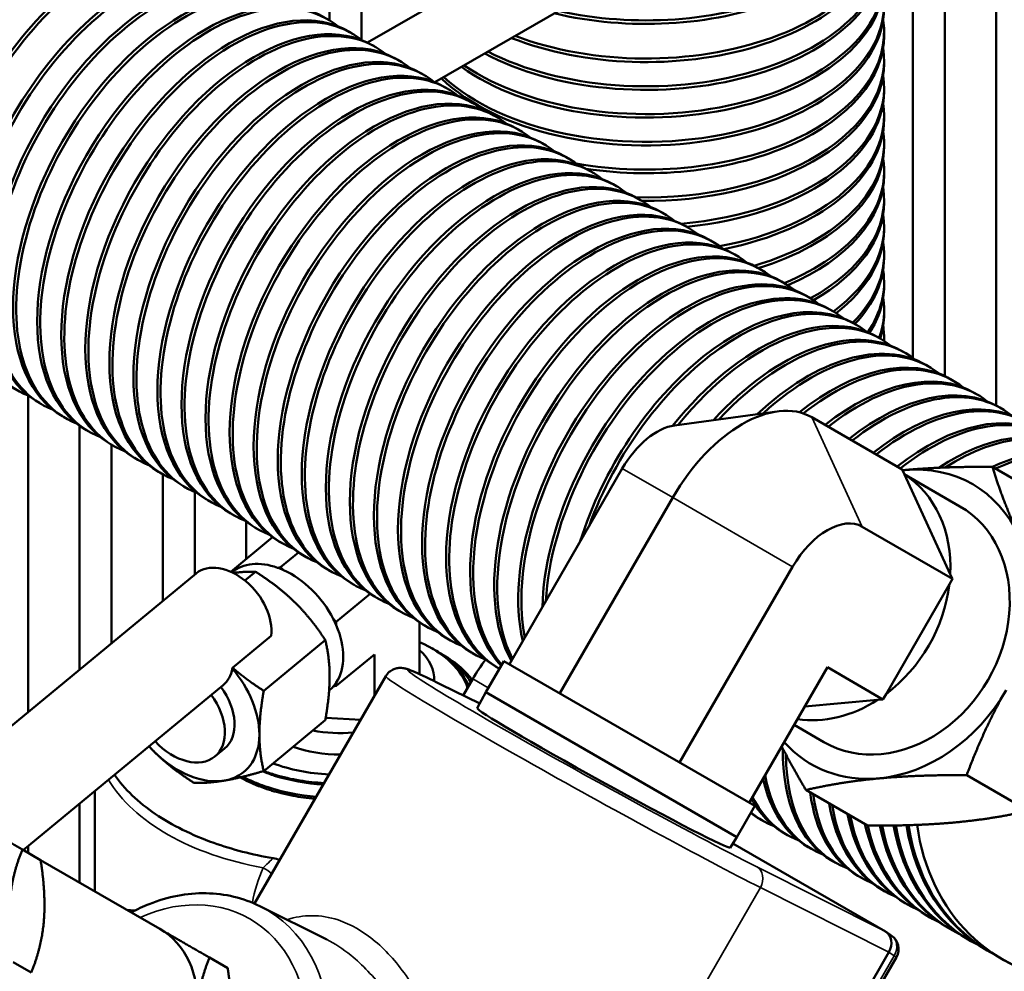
# Model space of a CAD drawing. Header units: inches. Extents: x 1 to 271, y 5 to 171.
# Tile 167 of 256: x 193.22 to 196.84, y 98.48 to 101.97. Entities that reach past the tile are written whole.
import ezdxf

# ---------------------------------------------------------------- set-up
doc = ezdxf.new("R2010")
doc.units = ezdxf.units.IN
doc.header["$LTSCALE"] = 8
doc.header["$MEASUREMENT"] = 0
doc.layers.add('Visible (ANSI)', color=7, linetype='Continuous', lineweight=50)
doc.layers.add('Visible Narrow (ANSI)', color=7, linetype='Continuous', lineweight=35)

msp = doc.modelspace()

# ---------------------------------------------------------------- linework, layer by layer
at = {"layer": 'Visible (ANSI)'}
for p, q in [((194.4772, 104.765), (194.4772, 101.8996)), ((194.3591, 104.7067), (194.3591, 101.9715)), ((196.1773, 102.8588), (194.499, 101.8899)), ((196.6248, 102.8285), (194.747, 101.7444)), ((196.6208, 102.8263), (196.6208, 100.6649)), ((196.5027, 102.7581), (196.5027, 100.7317)), ((196.809, 102.7508), (196.809, 100.557)), ((194.4299, 101.9307), (194.4412, 101.9242)), ((196.3973, 101.9153), (196.3973, 101.9284)), ((194.5183, 101.8797), (194.5296, 101.8732)), ((194.6067, 101.8287), (194.618, 101.8221)), ((196.3973, 101.8133), (196.3973, 101.8264)), ((194.695, 101.7776), (194.7064, 101.7711)), ((194.7834, 101.7266), (194.7947, 101.7201)), ((196.3973, 101.7112), (196.3973, 101.7243)), ((194.8718, 101.6756), (194.8831, 101.669)), ((194.9602, 101.6245), (194.9715, 101.618)), ((196.3973, 101.6092), (196.3973, 101.6222)), ((195.0486, 101.5735), (195.0599, 101.567)), ((195.137, 101.5225), (195.1483, 101.5159)), ((196.3973, 101.5071), (196.3973, 101.5202)), ((195.2254, 101.4714), (195.2367, 101.4649)), ((195.3138, 101.4204), (195.3251, 101.4139)), ((196.3973, 101.405), (196.3973, 101.4181)), ((195.4022, 101.3694), (195.4135, 101.3629)), ((195.4905, 101.3184), (195.5019, 101.3118)), ((196.3973, 101.303), (196.3973, 101.316)), ((195.5789, 101.2673), (195.5902, 101.2608)), ((195.6673, 101.2163), (195.6786, 101.2098)), ((196.3973, 101.2009), (196.3973, 101.214)), ((195.7557, 101.1653), (195.767, 101.1587)), ((195.8441, 101.1142), (195.8554, 101.1077)), ((196.3973, 101.0989), (196.3973, 101.1119)), ((195.9325, 101.0632), (195.9438, 101.0567)), ((196.0209, 101.0122), (196.0322, 101.0056)), ((196.3973, 100.9968), (196.3973, 101.0099)), ((196.1093, 100.9611), (196.1206, 100.9546)), ((196.1976, 100.9101), (196.209, 100.9036)), ((196.3973, 100.8947), (196.3973, 100.9078)), ((196.286, 100.8591), (196.2973, 100.8525)), ((196.3744, 100.808), (196.3857, 100.8015)), ((196.3973, 100.7945), (196.3973, 100.8057)), ((196.4628, 100.757), (196.4741, 100.7505)), ((196.5512, 100.706), (196.5625, 100.6995)), ((196.6396, 100.655), (196.6509, 100.6484)), ((193.2523, 100.5937), (193.2523, 99.4317)), ((196.728, 100.6039), (196.7393, 100.5974)), ((193.2897, 100.5683), (193.301, 100.5617)), ((196.8164, 100.5529), (196.8277, 100.5464)), ((193.3781, 100.5172), (193.3894, 100.5107)), ((195.6275, 100.4839), (196.0049, 100.5353)), ((196.1315, 100.5137), (196.4635, 100.322)), ((193.4405, 100.4832), (193.4405, 99.5868)), ((193.4665, 100.4662), (193.4778, 100.4597)), ((193.5549, 100.4152), (193.5662, 100.4087)), ((193.5586, 100.4131), (193.5586, 99.6842)), ((193.6433, 100.3642), (193.6546, 100.3576)), ((197.0221, 100.2008), (196.7951, 100.3318)), ((193.7317, 100.3131), (193.743, 100.3066)), ((193.7467, 100.3045), (193.7467, 99.8393)), ((195.0203, 99.6068), (195.4353, 100.3256)), ((196.4635, 100.322), (196.4717, 100.3041)), ((196.676, 100.1866), (196.4714, 100.3047)), ((196.4717, 100.3041), (196.6404, 99.9379)), ((193.82, 100.2621), (193.8314, 100.2556)), ((193.8648, 100.239), (193.8648, 99.9367)), ((195.2055, 99.4999), (195.6205, 100.2187)), ((193.9084, 100.2111), (193.9197, 100.2045)), ((193.9968, 100.16), (194.0081, 100.1535)), ((194.0529, 100.1306), (194.0529, 99.9923)), ((194.0852, 100.109), (194.0965, 100.1025)), ((196.3166, 100.1118), (196.6486, 99.9201)), ((194.1505, 100.0728), (193.997, 99.9462)), ((194.1736, 100.058), (194.1849, 100.0514)), ((194.2454, 100.0172), (194.1796, 99.963)), ((194.262, 100.0069), (194.2733, 100.0004)), ((195.6461, 99.2455), (196.0611, 99.9643)), ((192.8828, 99.127), (193.8695, 99.9405)), ((194.0488, 99.9141), (194.0879, 99.9463)), ((194.1796, 99.963), (194.1687, 99.9611)), ((194.1906, 99.9522), (194.1796, 99.963)), ((194.3504, 99.9559), (194.3617, 99.9494)), ((196.6404, 99.9379), (196.6486, 99.9201)), ((194.4388, 99.9049), (194.4501, 99.8983)), ((196.6373, 99.9004), (196.4045, 99.4972)), ((196.6486, 99.9201), (196.6373, 99.9004)), ((194.5091, 99.8652), (194.3844, 99.7624)), ((194.5272, 99.8538), (194.5385, 99.8473)), ((194.6155, 99.8028), (194.6269, 99.7963)), ((194.3844, 99.7624), (194.3734, 99.7731)), ((194.3844, 99.7497), (194.3844, 99.7624)), ((194.6898, 99.5706), (194.6898, 99.7605)), ((194.7039, 99.7518), (194.7152, 99.7452)), ((194.1445, 99.7104), (194.0033, 99.5939)), ((194.1178, 99.5091), (194.3439, 99.6955)), ((194.7923, 99.7008), (194.8036, 99.6942)), ((194.5242, 99.6419), (194.3844, 99.5267)), ((194.5242, 99.4898), (194.5242, 99.6419)), ((194.7355, 99.6651), (194.7411, 99.6619)), ((194.7507, 99.6563), (194.7711, 99.6445)), ((194.8807, 99.6497), (194.892, 99.6432)), ((194.9337, 99.5036), (195, 99.6185)), ((195, 99.6185), (195.9219, 99.0862)), ((194.9691, 99.5987), (194.9804, 99.5922)), ((195.9016, 99.098), (196.1889, 99.5955)), ((196.1889, 99.5955), (196.3931, 99.4776)), ((193.2341, 98.9241), (193.9691, 99.5302)), ((194.5663, 99.5627), (194.0839, 98.7272)), ((194.3844, 99.5267), (194.3844, 99.5393)), ((194.7445, 99.5447), (194.7445, 99.5515)), ((194.769, 99.5327), (194.9114, 99.4621)), ((194.8856, 99.5524), (194.8509, 99.4921)), ((194.358, 99.5098), (194.3586, 99.5103)), ((194.3734, 99.5248), (194.3844, 99.5267)), ((194.9021, 99.4449), (194.9337, 99.5036)), ((195.8556, 98.9714), (194.9337, 99.5036)), ((196.4045, 99.4972), (196.3931, 99.4776)), ((196.3736, 99.4758), (196.1055, 99.4511)), ((196.3931, 99.4776), (196.3736, 99.4758)), ((194.1178, 99.2144), (194.3439, 99.4009)), ((194.4741, 99.403), (194.3454, 99.4095)), ((196.176, 99.3206), (196.0666, 99.3837)), ((193.9737, 99.297), (193.9381, 99.2676)), ((196.9278, 99.0682), (196.7008, 99.1993)), ((193.4972, 99.141), (193.4972, 98.7722)), ((196.3368, 99.0138), (196.1098, 99.1448)), ((193.4405, 99.0943), (193.4405, 98.805)), ((195.8556, 98.9714), (195.9219, 99.0862)), ((195.9414, 99.0373), (195.9527, 99.0308)), ((195.8318, 98.9328), (195.8556, 98.9714)), ((196.0298, 98.9863), (196.0411, 98.9798)), ((193.2309, 98.926), (193.2979, 98.8873)), ((193.2523, 98.9392), (193.2523, 98.9136)), ((196.4023, 98.6249), (195.8416, 98.9487)), ((196.1181, 98.9353), (196.1295, 98.9288)), ((193.2979, 98.8873), (193.7363, 98.6342)), ((196.2065, 98.8843), (196.2178, 98.8777)), ((196.3126, 98.823), (196.3013, 98.8295)), ((196.4005, 98.7722), (196.3896, 98.7785)), ((193.644, 98.7017), (193.6139, 98.7048)), ((194.1038, 98.7179), (194.3495, 98.5952)), ((196.485, 98.7235), (196.4746, 98.7295)), ((196.5659, 98.6768), (196.5559, 98.6825)), ((196.6429, 98.6323), (196.6334, 98.6378)), ((196.4238, 98.6107), (196.4045, 98.6236)), ((196.7158, 98.5902), (196.7068, 98.5954)), ((196.7845, 98.5506), (196.7761, 98.5554)), ((193.9184, 98.529), (193.9854, 98.4904)), ((196.4147, 98.5485), (195.9958, 97.8229)), ((196.4425, 98.5308), (196.0142, 97.7889)), ((196.8304, 98.5241), (196.8384, 98.5195)), ((193.1965, 98.5128), (193.2635, 98.4741))]:
    msp.add_line(p, q, dxfattribs=at)
msp.add_arc((196.3906, 98.5608), 0.06, 330, 56.3594, dxfattribs=at)
for centre, major_axis, ratio, start_param, end_param in [((193.0926, 101.5926), (0.1734, 0.8576), 0.727504, 0, 3.141593), ((193.1033, 101.5904), (0.1734, 0.8576), 0.727504, 6.172908, 9.440039), ((193.1813, 101.5717), (0.2265, 0.8452), 0.707107, 0, 3.141593), ((195.5223, 102.4767), (0.875, 0), 0.57735, 4.336913, 6.328941), ((193.1922, 101.5688), (0.2265, 0.8452), 0.707107, 6.170418, 9.4458), ((193.2713, 101.5447), (0.2756, 0.8305), 0.684772, 0, 3.141593), ((195.5223, 102.4637), (0.875, 0), 0.57735, 4.31706, 6.283185), ((193.2824, 101.541), (0.2756, 0.8305), 0.684772, 6.167211, 9.451825), ((193.3623, 101.5116), (0.3211, 0.814), 0.66056, 0, 3.141593), ((193.3735, 101.5072), (0.3211, 0.814), 0.66056, 6.163196, 9.458146), ((193.454, 101.4726), (0.363, 0.7961), 0.634537, 0, 3.141593), ((195.5223, 102.3367), (0.875, 0), 0.57735, 4.130855, 6.409241), ((193.4653, 101.4675), (0.363, 0.7961), 0.634537, 6.15827, 9.464818), ((193.5463, 101.4277), (0.4017, 0.7773), 0.606775, 0, 3.141593), ((195.5223, 102.3236), (0.875, 0), 0.57735, 4.112217, 6.283185), ((193.5576, 101.4219), (0.4017, 0.7773), 0.606775, 6.152307, 9.471923), ((193.6388, 101.3771), (0.4375, 0.7578), 0.57735, 0, 3.141593), ((195.5223, 102.2346), (0.875, 0), 0.57735, 3.986624, 6.371385), ((193.6501, 101.3705), (0.4375, 0.7578), 0.57735, 6.194986, 9.512978), ((193.7272, 101.326), (-0.4375, -0.7578), 0.57735, 3.141593, 6.283185), ((195.5223, 102.2215), (0.875, 0), 0.57735, 3.968314, 6.283185), ((193.7385, 101.3195), (0.4375, 0.7578), 0.57735, 6.194986, 9.512978), ((193.8156, 101.275), (-0.4375, -0.7578), 0.57735, 3.141593, 6.283185), ((195.5223, 102.1325), (0.875, 0), 0.57735, 3.843635, 6.371385), ((193.8269, 101.2685), (0.4375, 0.7578), 0.57735, 6.194986, 9.512978), ((193.904, 101.224), (-0.4375, -0.7578), 0.57735, 3.141593, 6.283185), ((195.5223, 102.1195), (0.875, 0), 0.57735, 3.82527, 6.283185), ((193.9153, 101.2175), (0.4375, 0.7578), 0.57735, 6.194986, 9.512978), ((193.9924, 101.173), (-0.4375, -0.7578), 0.57735, 3.141593, 6.283185), ((195.5223, 102.0305), (0.875, 0), 0.57735, 3.698901, 6.371385), ((194.0037, 101.1664), (0.4375, 0.7578), 0.57735, 6.194986, 9.512978), ((194.0808, 101.1219), (-0.4375, -0.7578), 0.57735, 3.141593, 6.283185), ((195.5223, 102.0174), (0.875, 0), 0.57735, 3.680087, 6.283185), ((194.0921, 101.1154), (0.4375, 0.7578), 0.57735, 6.194986, 9.512978), ((194.1692, 101.0709), (-0.4375, -0.7578), 0.57735, 3.141593, 6.283185), ((195.5223, 101.9284), (0.875, 0), 0.57735, 4.415476, 6.371385), ((194.1805, 101.0644), (0.4375, 0.7578), 0.57735, 6.194986, 9.512978), ((194.2575, 101.0199), (-0.4375, -0.7578), 0.57735, 3.141593, 6.283185), ((195.5223, 101.9153), (0.875, 0), 0.57735, 4.459206, 6.283185), ((194.2689, 101.0133), (0.4375, 0.7578), 0.57735, 6.194986, 9.512978), ((194.3459, 100.9688), (-0.4375, -0.7578), 0.57735, 3.141593, 6.283185), ((195.5223, 101.8264), (0.875, 0), 0.57735, 4.669419, 6.371385), ((194.3572, 100.9623), (0.4375, 0.7578), 0.57735, 6.194986, 9.512978), ((194.4343, 100.9178), (-0.4375, -0.7578), 0.57735, 3.141593, 6.283185), ((195.5223, 101.8133), (0.875, 0), 0.57735, 4.696056, 6.283185), ((194.4456, 100.9113), (0.4375, 0.7578), 0.57735, 6.194986, 9.512978), ((194.5227, 100.8668), (-0.4375, -0.7578), 0.57735, 3.141593, 6.283185), ((195.5223, 101.7243), (0.875, 0), 0.57735, 4.860878, 6.371385), ((194.534, 100.8602), (0.4375, 0.7578), 0.57735, 6.194986, 9.512978), ((194.6111, 100.8157), (-0.4375, -0.7578), 0.57735, 3.141593, 6.283185), ((195.5223, 101.7112), (0.875, 0), 0.57735, 4.884496, 6.283185), ((195.5223, 101.6222), (0.875, 0), 0.57735, 5.026933, 6.371385), ((194.6224, 100.8092), (0.4375, 0.7578), 0.57735, 6.194986, 9.512978), ((194.6995, 100.7647), (-0.4375, -0.7578), 0.57735, 3.141593, 6.283185), ((194.7108, 100.7582), (0.4375, 0.7578), 0.57735, 6.194986, 9.512978), ((194.7879, 100.7137), (-0.4375, -0.7578), 0.57735, 3.141593, 6.283185), ((195.5223, 101.6092), (0.875, 0), 0.57735, 5.045438, 6.283185), ((194.7992, 100.7071), (0.4375, 0.7578), 0.57735, 6.194986, 9.512978), ((194.8763, 100.6626), (-0.4375, -0.7578), 0.57735, 3.141593, 6.283185), ((195.5223, 101.5202), (0.875, 0), 0.57735, 5.183948, 6.371385), ((194.8876, 100.6561), (0.4375, 0.7578), 0.57735, 6.194986, 9.512978), ((194.9647, 100.6116), (-0.4375, -0.7578), 0.57735, 3.141593, 6.283185), ((195.5223, 101.5071), (0.875, 0), 0.57735, 5.203719, 6.283185), ((194.976, 100.6051), (0.4375, 0.7578), 0.57735, 6.194986, 9.512978), ((195.053, 100.5606), (-0.4375, -0.7578), 0.57735, 3.141593, 6.283185), ((195.5223, 101.4181), (0.875, 0), 0.57735, 5.331749, 6.371385), ((195.0644, 100.5541), (0.4375, 0.7578), 0.57735, 6.194986, 9.512978), ((195.1414, 100.5096), (-0.4375, -0.7578), 0.57735, 3.141593, 6.283185), ((195.5223, 101.405), (0.875, 0), 0.57735, 5.349811, 6.283185), ((195.1527, 100.503), (0.4375, 0.7578), 0.57735, 6.194986, 9.512978), ((195.2298, 100.4585), (-0.4375, -0.7578), 0.57735, 3.141593, 6.283185), ((195.5223, 101.316), (0.875, 0), 0.57735, 5.475216, 6.371385), ((195.2411, 100.452), (0.4375, 0.7578), 0.57735, 6.194986, 9.512978), ((195.3182, 100.4075), (-0.4375, -0.7578), 0.57735, 3.141593, 6.283185), ((195.5223, 101.303), (0.875, 0), 0.57735, 5.492519, 6.283185), ((195.3295, 100.401), (0.4375, 0.7578), 0.57735, 6.194986, 9.512978), ((195.4066, 100.3565), (-0.4375, -0.7578), 0.57735, 3.141593, 6.283185), ((195.5223, 101.214), (0.875, 0), 0.57735, 5.618502, 6.371385), ((195.4179, 100.3499), (0.4375, 0.7578), 0.57735, 6.194986, 9.432378), ((195.495, 100.3054), (-0.4375, -0.7578), 0.57735, 3.141593, 6.113806), ((195.5063, 100.2989), (0.4375, 0.7578), 0.57735, 6.194986, 9.229101), ((195.5223, 101.2009), (0.875, 0), 0.57735, 5.636441, 6.283185), ((195.5834, 100.2544), (-0.4375, -0.7578), 0.57735, 3.141593, 5.953039), ((195.5947, 100.2479), (0.4375, 0.7578), 0.57735, 6.194986, 9.067163), ((195.5223, 101.1119), (0.875, 0), 0.57735, 5.764163, 6.371385), ((195.5223, 101.0989), (0.875, 0), 0.57735, 5.783228, 6.283185), ((195.6718, 100.2034), (0.4375, 0.7578), 0.57735, 0, 2.587453), ((195.6831, 100.1968), (0.4375, 0.7578), 0.57735, 6.194986, 8.839931), ((195.5223, 101.0099), (0.875, 0), 0.57735, 5.910895, 6.371385), ((195.7601, 100.1523), (0.4375, 0.7578), 0.57735, 0, 2.325839), ((195.7715, 100.1458), (0.4375, 0.7578), 0.57735, 6.194986, 8.570492), ((195.5223, 100.9968), (0.875, 0), 0.57735, 5.932609, 6.283185), ((195.8485, 100.1013), (0.4375, 0.7578), 0.57735, 0, 1.946437), ((195.5223, 100.9078), (0.875, 0), 0.57735, 6.078966, 6.371385), ((195.8598, 100.0948), (0.4375, 0.7578), 0.57735, 6.194986, 8.151275), ((195.9369, 100.0503), (0.4375, 0.7578), 0.57735, 0, 1.320124), ((195.9482, 100.0437), (0.4375, 0.7578), 0.57735, 6.194986, 7.589525), ((195.5223, 100.8947), (0.875, 0), 0.57735, 6.101005, 6.283185), ((196.0253, 99.9992), (0.4375, 0.7578), 0.57735, 0, 1.20949), ((196.0366, 99.9927), (0.4375, 0.7578), 0.57735, 6.194986, 7.477685), ((195.5223, 100.8057), (0.875, 0), 0.57735, 6.261182, 6.371385), ((196.1137, 99.9482), (0.4375, 0.7578), 0.57735, 0, 1.085293), ((196.125, 99.9417), (0.4375, 0.7578), 0.57735, 6.194986, 7.351172), ((196.2021, 99.8972), (0.4375, 0.7578), 0.57735, 0, 0.97419), ((196.2134, 99.8906), (0.4375, 0.7578), 0.57735, 6.194986, 7.252477), ((196.2905, 99.8461), (0.4375, 0.7578), 0.57735, 0, 0.964551), ((196.3018, 99.8396), (0.4375, 0.7578), 0.57735, 6.194986, 7.247736), ((196.3789, 99.7951), (0.4375, 0.7578), 0.57735, 0, 0.964551), ((196.3902, 99.7886), (0.4375, 0.7578), 0.57735, 6.194986, 7.247736), ((195.876, 100.0712), (0.2555, 0.4425), 0.57735, 0, 1.570796), ((196.4673, 99.7441), (0.4375, 0.7578), 0.57735, 0, 0.964551), ((196.4786, 99.7376), (0.4375, 0.7578), 0.57735, 6.194986, 7.247736), ((196.5556, 99.6931), (0.4375, 0.7578), 0.57735, 0, 0.964551), ((196.567, 99.6865), (0.4375, 0.7578), 0.57735, 6.194986, 7.247736), ((195.5631, 100.2518), (0.1277, 0.2213), 0.57735, 0.420534, 1.570796), ((196.644, 99.642), (0.4375, 0.7578), 0.57735, 0, 0.858918), ((196.6553, 99.6355), (0.4375, 0.7578), 0.57735, 6.187682, 7.123563), ((196.7388, 99.5873), (0.4375, 0.7578), 0.57735, 0, 0.693436), ((196.7501, 99.5808), (0.4375, 0.7578), 0.57735, 6.198031, 6.976622), ((196.426, 99.7536), (0.2968, 0.514), 0.816497, 5.759587, 6.806784), ((196.426, 99.7536), (-0.2967, -0.514), 0.816497, 3.665191, 3.681457), ((196.208, 99.8795), (0.25, 0.433), 0.816497, 5.275284, 6.243889), ((196.426, 99.7536), (-0.25, -0.433), 0.816497, 0, 3.141593), ((197.2679, 99.2819), (-0.4375, -0.7578), 0.816497, 5.47503, 10.259127), ((196.1889, 99.8905), (0.1277, 0.2213), 0.57735, 0, 1.570796), ((197.2759, 99.2772), (0.4375, 0.7578), 0.816497, 3.141593, 6.283185), ((193.9904, 99.7939), (-0.1209, 0.1466), 0.668835, 3.685901, 6.283185), ((194.1796, 99.7273), (-0.1789, 0.217), 0.668835, 5.441614, 6.281857), ((194.1796, 99.7273), (-0.1789, 0.217), 0.668835, 5.346181, 5.441614), ((194.1796, 99.7273), (-0.1789, 0.217), 0.668835, 4.394417, 5.346181), ((196.208, 99.8795), (-0.25, -0.433), 0.816497, 1.086494, 2.055099), ((194.1796, 99.7273), (-0.1789, 0.217), 0.668835, 4.298984, 4.394417), ((194.1796, 99.7273), (0.1789, -0.217), 0.668835, 0.205626, 1.157391), ((194.4022, 99.4726), (0.4714, 0), 0.57735, 0.172678, 0.914722), ((194.4022, 99.5515), (0.3423, 0), 0.57735, 6.249293, 6.856684), ((195.0756, 99.4427), (-0.19, -0.3291), 0.57735, 4.486526, 4.712389), ((193.8483, 99.6768), (0.1209, -0.1466), 0.668835, 0, 0.528673), ((193.8135, 99.6683), (0.0932, 0.192), 0.954704, 4.772428, 4.787437), ((193.8458, 99.452), (-0.1988, 0.2411), 0.668835, 3.823101, 4.737289), ((194.4022, 99.4302), (0.5234, 0), 0.57735, 0.403294, 0.549834), ((194.1796, 99.7273), (0.1789, -0.217), 0.668835, 0.110193, 0.205626), ((195.3366, 99.137), (0.7704, -0.4257), 0.026559, 3.140826, 3.141093), ((193.8103, 99.4227), (0.1279, -0.1551), 0.668835, 4.802855, 7.763516), ((193.8458, 99.452), (0.1279, -0.1551), 0.668835, 0, 1.48033), ((194.1796, 99.7273), (0.1789, -0.217), 0.668835, 0, 0.110193), ((196.426, 99.7536), (0.2967, 0.514), 0.816497, 3.665191, 4.712389), ((196.208, 99.8795), (-0.25, -0.433), 0.816497, 0.312314, 1.007901), ((195.367, 99.1889), (0.4648, -0.256), 0.028501, 3.141882, 6.281745), ((194.4022, 99.5515), (-0.3424, 0), 0.57735, 1.262285, 1.701152), ((193.8458, 99.452), (0.1988, -0.2411), 0.668835, 5.917496, 6.964694), ((196.426, 99.7536), (-0.2967, -0.514), 0.816497, 6.019539, 6.806784), ((193.8458, 99.452), (0.1988, -0.2411), 0.668835, 4.77053, 4.870299), ((193.8458, 99.452), (0.1988, -0.2411), 0.668835, 4.870299, 5.917496), ((194.4022, 99.4726), (0.3424, 0), 0.57735, 4.170321, 4.706455), ((196.644, 99.642), (-0.4375, -0.7578), 0.57735, 5.481916, 6.283185), ((194.4022, 99.4726), (0.4714, 0), 0.57735, 4.151465, 4.618148), ((196.6553, 99.6355), (-0.4375, -0.7578), 0.57735, 5.502212, 6.378688), ((196.5556, 99.6931), (-0.4375, -0.7578), 0.57735, 5.721997, 6.283185), ((196.567, 99.6865), (-0.4375, -0.7578), 0.57735, 5.691149, 6.371385), ((196.7388, 99.5873), (-0.4375, -0.7578), 0.57735, 5.635329, 6.283185), ((196.4673, 99.7441), (-0.4375, -0.7578), 0.57735, 5.94671, 6.283185), ((196.4786, 99.7376), (-0.4375, -0.7578), 0.57735, 5.919178, 6.371385), ((196.7501, 99.5808), (-0.4375, -0.7578), 0.57735, 5.635329, 6.36834), ((196.3789, 99.7951), (-0.4375, -0.7578), 0.57735, 6.201382, 6.283185), ((196.3902, 99.7886), (-0.4375, -0.7578), 0.57735, 6.175405, 6.371385), ((196.8271, 99.5363), (-0.4375, -0.7578), 0.617964, 5.635329, 6.283185), ((196.838, 99.53), (-0.4375, -0.7578), 0.617964, 5.635329, 6.359908), ((196.9121, 99.4873), (-0.4375, -0.7578), 0.656992, 5.635329, 6.283185), ((196.9225, 99.4812), (-0.4375, -0.7578), 0.656992, 5.635329, 6.352454), ((196.9934, 99.4403), (-0.4375, -0.7578), 0.694333, 5.635329, 6.283185), ((197.0034, 99.4346), (-0.4375, -0.7578), 0.694333, 5.635179, 6.345784), ((197.0709, 99.3956), (-0.4375, -0.7578), 0.729891, 5.594074, 6.283185), ((197.0804, 99.3901), (-0.4375, -0.7578), 0.729891, 5.586516, 6.339752), ((197.1443, 99.3532), (-0.4375, -0.7578), 0.763577, 5.549205, 6.283185), ((197.1533, 99.348), (-0.4375, -0.7578), 0.763577, 5.542201, 6.334243), ((197.2136, 99.3132), (-0.4375, -0.7578), 0.795302, 5.508151, 6.283185), ((197.222, 99.3083), (-0.4375, -0.7578), 0.795302, 5.501647, 6.320765), ((193.5488, 98.3094), (0.1875, 0.3248), 0.816497, 5.235988, 6.283185), ((196.3722, 98.573), (0.0302, 0.0519), 0.816494, 4.716043, 6.285621)]:
    msp.add_ellipse(centre, major_axis=major_axis, ratio=ratio, start_param=start_param, end_param=end_param, dxfattribs=at)
for points, weights in [([(196.4731, 100.3199), (196.6103, 100.3325), (196.7951, 100.3318)], [1, 1.07908713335, 1.08082679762]), ([(196.7951, 100.3318), (196.8352, 100.2027), (196.8928, 100.0776)], [1.08082679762, 1.07908713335, 1]), ([(196.4648, 100.3191), (196.4689, 100.3195), (196.4731, 100.3199)], [1.00442590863, 1.00224409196, 1]), ([(194.0879, 99.9463), (194.0482, 99.9474), (194.0058, 99.942)], [1.08865192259, 1.08436797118, 1.03587628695]), ([(194.2319, 99.8341), (194.1725, 99.8923), (194.0879, 99.9463)], [1, 1.08298635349, 1.08865192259]), ([(194.3439, 99.6955), (194.2913, 99.7759), (194.2319, 99.8341)], [1.08865192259, 1.08298635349, 1]), ([(194.3599, 99.5614), (194.3599, 99.6298), (194.3439, 99.6955)], [1, 1.08298635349, 1.08865192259]), ([(194.0033, 99.5939), (194.0524, 99.5508), (194.1178, 99.5091)], [1.03351882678, 1.08426496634, 1.08865192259]), ([(194.3439, 99.4009), (194.3599, 99.493), (194.3599, 99.5614)], [1.08865192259, 1.08298635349, 1]), ([(194.1178, 99.5091), (194.1018, 99.4169), (194.1018, 99.3486)], [1.08865192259, 1.08298635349, 1]), ([(196.8456, 99.5113), (196.7661, 99.3736), (196.7008, 99.1993)], [1, 1.07908713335, 1.08082679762]), ([(194.1018, 99.3486), (194.1018, 99.2802), (194.1178, 99.2144)], [1, 1.08298635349, 1.08865192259]), ([(193.7178, 99.2828), (193.7067, 99.2937), (193.6961, 99.3051)], [1, 1.01452738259, 1.02668526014]), ([(193.8618, 99.1706), (193.7772, 99.2246), (193.7178, 99.2828)], [1.08865192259, 1.08298635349, 1]), ([(196.1098, 99.1448), (196.0596, 99.2311), (196.0209, 99.3046)], [1.08082679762, 1.07988648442, 1.05634867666]), ([(194.1178, 99.2144), (194.0332, 99.1895), (193.9738, 99.1793)], [1.08865192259, 1.08298635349, 1]), ([(193.9738, 99.1793), (193.9144, 99.1692), (193.8618, 99.1706)], [1, 1.08298635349, 1.08865192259]), ([(196.3788, 99.1873), (196.2417, 99.1747), (196.1098, 99.1448)], [1, 1.07908713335, 1.08082679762]), ([(196.7008, 99.1993), (196.516, 99.2), (196.3788, 99.1873)], [1.08082679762, 1.07908713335, 1]), ([(196.6588, 99.0257), (196.796, 99.0383), (196.9278, 99.0682)], [1, 1.07908713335, 1.08082679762]), ([(193.0488, 99.0311), (193.1199, 98.9901), (193.2309, 98.926)], [1, 1.0379548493, 1]), ([(196.3368, 99.0138), (196.5217, 99.013), (196.6588, 99.0257)], [1.08082679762, 1.07908713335, 1]), ([(193.2309, 98.926), (193.1927, 98.832), (193.1847, 98.7361)], [1, 1.0379548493, 1]), ([(193.3097, 98.664), (193.3177, 98.7598), (193.2979, 98.8873)], [1, 1.0379548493, 1]), ([(193.2635, 98.4741), (193.3017, 98.5681), (193.3097, 98.664)], [1, 1.0379548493, 1]), ([(193.7363, 98.6342), (193.8074, 98.5931), (193.9184, 98.529)], [1, 1.0379548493, 1]), ([(193.9184, 98.529), (193.8802, 98.4351), (193.8722, 98.3392)], [1, 1.0379548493, 1]), ([(193.9972, 98.267), (194.0052, 98.3629), (193.9854, 98.4904)], [1, 1.0379548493, 1])]:
    msp.add_rational_spline(points, weights, degree=2, dxfattribs=at)
for points in [[(194.8183, 99.6035), (194.8021, 99.6199), (194.7777, 99.6408), (194.7411, 99.6619)], [(194.1768, 98.8881), (194.1689, 98.8905), (194.1605, 98.8924), (194.152, 98.8939)]]:
    msp.add_open_spline(points, degree=3, dxfattribs=at)
for points, knots in [([(194.7457, 99.6592), (194.7634, 99.6492), (194.7801, 99.6385), (194.8377, 99.5959), (194.8633, 99.5655), (194.8792, 99.5411)], [-1.2011013, -1.2011013, -1.2011013, -1.2011013, -1.1088712, -1.1088712, -0.856403, -0.856403, -0.856403, -0.856403]), ([(194.7711, 99.6445), (194.7763, 99.6415), (194.7814, 99.6385), (194.8096, 99.6208), (194.8304, 99.605), (194.8484, 99.5881)], [7.7451315, 7.7451315, 7.7451315, 7.7451315, 7.8017506, 7.8017506, 8.0643791, 8.0643791, 8.0643791, 8.0643791]), ([(194.8183, 99.6035), (194.8326, 99.5892), (194.8448, 99.5741), (194.8612, 99.5482), (194.8666, 99.5377), (194.8711, 99.5271)], [0, 0, 0, 0, 0.2147923, 0.2147923, 0.3565204, 0.3565204, 0.3565204, 0.3565204]), ([(194.5663, 99.5627), (194.5697, 99.5686), (194.5742, 99.5739), (194.5843, 99.5827), (194.5901, 99.5862), (194.6009, 99.5906), (194.6061, 99.5918), (194.6156, 99.5932), (194.62, 99.5932), (194.6274, 99.5928), (194.6305, 99.5923), (194.6376, 99.591), (194.6409, 99.5901), (194.6536, 99.5862), (194.6624, 99.5826), (194.6967, 99.5679), (194.7285, 99.5528), (194.7691, 99.5327)], [0, 0, 0, 0, 0.055637, 0.055637, 0.111124, 0.111124, 0.161821, 0.161821, 0.216204, 0.216204, 0.276542, 0.276542, 0.380664, 0.380664, 0.692482, 0.692482, 1.315902, 1.315902, 1.315902, 1.315902]), ([(194.114, 99.2133), (194.1281, 99.2075), (194.1427, 99.2021), (194.2125, 99.1797), (194.2736, 99.1686), (194.3365, 99.1648)], [0.881016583, 0.881016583, 0.881016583, 0.881016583, 0.8828125, 0.8828125, 0.889269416, 0.889269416, 0.889269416, 0.889269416]), ([(194.3396, 99.1701), (194.3093, 99.1717), (194.2792, 99.175), (194.2189, 99.1849), (194.1889, 99.1918), (194.1458, 99.2046), (194.1316, 99.2093), (194.1179, 99.2145)], [2.7590123, 2.7590123, 2.7590123, 2.7590123, 2.9954038, 2.9954038, 3.2453558, 3.2453558, 3.3730913, 3.3730913, 3.3730913, 3.3730913]), ([(194.152, 98.8939), (194.0754, 98.907), (194.0019, 98.9262), (193.8538, 98.9791), (193.7812, 99.0148), (193.6566, 99.0992), (193.6057, 99.1482), (193.5692, 99.2005)], [-3.652741, -3.652741, -3.652741, -3.652741, -3.07668, -3.07668, -2.396697, -2.396697, -1.691468, -1.691468, -1.691468, -1.691468]), ([(194.0308, 99.1911), (194.0356, 99.1884), (194.0404, 99.1858), (194.0568, 99.1774), (194.0688, 99.1717), (194.0965, 99.1598), (194.1126, 99.1538), (194.1354, 99.1461), (194.1417, 99.1441), (194.1592, 99.1389), (194.1706, 99.1357), (194.1966, 99.1293), (194.2113, 99.1261), (194.2386, 99.121), (194.251, 99.1189), (194.2777, 99.1152), (194.2919, 99.1135), (194.3062, 99.1122)], [-3.8685159, -3.8685159, -3.8685159, -3.8685159, -3.8170608, -3.8170608, -3.6973242, -3.6973242, -3.5486262, -3.5486262, -3.4932994, -3.4932994, -3.3956337, -3.3956337, -3.2745965, -3.2745965, -3.1750782, -3.1750782, -3.063862, -3.063862, -3.063862, -3.063862]), ([(194.3106, 99.1198), (194.2956, 99.1211), (194.2807, 99.1227), (194.2556, 99.1262), (194.2453, 99.1278), (194.2189, 99.1325), (194.2031, 99.1358), (194.1732, 99.143), (194.1592, 99.1468), (194.1402, 99.1526), (194.1349, 99.1543), (194.1142, 99.1612), (194.0994, 99.1667), (194.0751, 99.1769), (194.0653, 99.1813), (194.0508, 99.1884), (194.0458, 99.1909), (194.0409, 99.1935)], [-3.7274213, -3.7274213, -3.7274213, -3.7274213, -3.6113943, -3.6113943, -3.5290286, -3.5290286, -3.3993242, -3.3993242, -3.2796578, -3.2796578, -3.2325765, -3.2325765, -3.0954937, -3.0954937, -2.9993032, -2.9993032, -2.9474935, -2.9474935, -2.9474935, -2.9474935]), ([(194.1038, 98.7179), (194.0735, 98.733), (194.0414, 98.7447), (193.9749, 98.7606), (193.9406, 98.7649), (193.871, 98.7661), (193.8359, 98.763), (193.766, 98.7496), (193.7312, 98.7394), (193.6749, 98.717), (193.6527, 98.7066), (193.6311, 98.6949)], [4.7617945, 4.7617945, 4.7617945, 4.7617945, 4.9499319, 4.9499319, 5.1380693, 5.1380693, 5.3262067, 5.3262067, 5.5143441, 5.5143441, 5.638831, 5.638831, 5.638831, 5.638831])]:
    msp.add_open_spline(points, degree=3, knots=knots, dxfattribs=at)
at = {"layer": 'Visible Narrow (ANSI)'}
for p, q in [((196.3166, 100.1118), (196.1315, 100.5137)), ((195.6205, 100.2187), (195.4353, 100.3256)), ((196.0611, 99.9643), (195.6205, 100.2187)), ((194.7713, 99.5315), (194.9114, 99.4621)), ((194.8856, 99.5524), (194.9428, 99.5194)), ((194.6861, 99.4818), (194.6861, 99.4818)), ((196.4023, 98.6249), (195.9302, 98.8624)), ((195.9515, 98.8143), (195.9515, 98.8143)), ((195.9427, 98.786), (195.3672, 97.7892)), ((195.9427, 98.786), (196.4147, 98.5485)), ((194.2192, 98.6732), (194.2192, 98.6731)), ((196.434, 98.5357), (196.0152, 97.8104)), ((196.4147, 98.5485), (196.434, 98.5357)), ((196.4425, 98.5308), (196.434, 98.5357))]:
    msp.add_line(p, q, dxfattribs=at)
for centre, major_axis, ratio, start_param, end_param in [((195.3656, 99.1895), (-0.7184, 0.3957), 0.028501, 5.702037, 8.773817), ((195.3366, 99.137), (0.7704, -0.4257), 0.026559, 3.141093, 5.6323), ((194.7424, 99.479), (-0.0266, -0.0538), 0.83564, 4.026903, 4.026981), ((194.7424, 99.479), (0.0266, 0.0538), 0.83564, 0.047206, 0.052836), ((194.7424, 99.479), (0.0266, 0.0538), 0.83564, 6.231284, 6.280276), ((194.4022, 99.3746), (0.9049, 0.0245), 0.594557, 3.460639, 4.374079), ((194.0776, 98.7932), (0.1071, -0.0542), 0.632016, 1.209336, 1.535575), ((195.9013, 98.8098), (0.027, 0.0536), 0.795366, 4.666578, 6.236156), ((193.7813, 98.1752), (0.286, 0.4954), 0.816497, 5.183255, 7.139101), ((193.8103, 98.1585), (0.316, 0.5473), 0.816497, 5.308011, 6.332591), ((196.3906, 98.5608), (0.0332, 0.05), 0.83564, 4.765508, 6.283185)]:
    msp.add_ellipse(centre, major_axis=major_axis, ratio=ratio, start_param=start_param, end_param=end_param, dxfattribs=at)
for points, knots in [([(194.152, 98.8939), (194.1441, 98.8863), (194.1364, 98.8791), (194.1292, 98.8723), (194.1244, 98.8677), (194.1198, 98.8632), (194.1156, 98.8589)], [0.7454206, 0.7454206, 0.7454206, 0.7454206, 0.8954739, 0.8954739, 0.8954739, 0.9969707, 0.9969707, 0.9969707, 0.9969707]), ([(194.7944, 98.0908), (194.7821, 98.1565), (194.7438, 98.2855), (194.6521, 98.4596), (194.5308, 98.5981), (194.3724, 98.6895), (194.2629, 98.6875), (194.2029, 98.6684)], [-4.415416, -4.415416, -4.415416, -4.415416, -3.882775, -3.340555, -2.798336, -2.256116, -1.499595, -1.499595, -1.499595, -1.499595]), ([(194.3495, 98.5952), (194.3792, 98.5803), (194.4534, 98.5319), (194.5629, 98.4155), (194.662, 98.2514), (194.7075, 98.1304), (194.7237, 98.0685)], [2.435186, 2.435186, 2.435186, 2.435186, 2.798336, 3.340555, 3.882775, 4.424995, 4.424995, 4.424995, 4.424995])]:
    msp.add_open_spline(points, degree=3, knots=knots, dxfattribs=at)
msp.add_open_spline([(194.1156, 98.8589), (194.0977, 98.8183), (194.0842, 98.7754), (194.076, 98.7306)], degree=3, dxfattribs=at)

doc.saveas('drawing.dxf')
